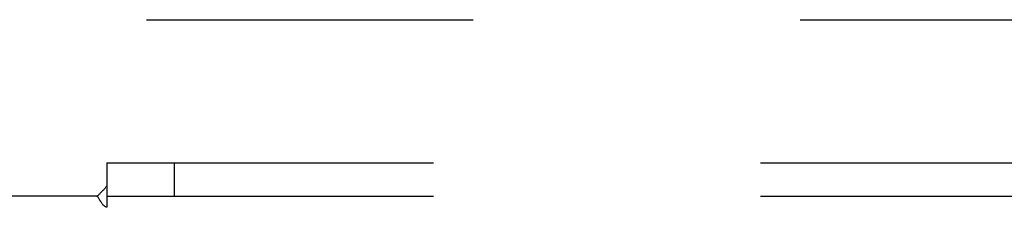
# Model space of a CAD drawing. Header units: inches. Extents: x 0 to 221, y 0 to 143.
# Tile 155 of 256: x 40.905 to 44.563, y 103.248 to 103.946. Entities that reach past the tile are written whole.
import ezdxf

# ---------------------------------------------------------------- set-up
doc = ezdxf.new("R2010")
doc.units = ezdxf.units.IN
doc.header["$LTSCALE"] = 12.142857
doc.header["$MEASUREMENT"] = 0
doc.linetypes.add('HIDDEN', pattern=[0.2, 0.1, -0.1])
doc.layers.add('DEFAULT_2', color=8, linetype='HIDDEN')
doc.layers.add('SUBPANEL', color=7, linetype='CONTINUOUS')

msp = doc.modelspace()

# ---------------------------------------------------------------- linework, layer by layer
at = {"layer": 'DEFAULT_2', "color": 8, "linetype": 'HIDDEN'}
msp.add_line((38.9472, 103.9456), (65.5512, 103.9456), dxfattribs=at)
at = {"layer": 'SUBPANEL', "color": 8, "linetype": 'HIDDEN'}
for p, q in [((41.2285, 103.4143), (41.2285, 103.3279)), ((41.2285, 103.4143), (93.166, 103.4143)), ((41.4785, 103.4143), (41.4785, 103.2893)), ((41.2285, 103.3279), (41.2285, 103.2485)), ((41.2115, 103.308), (41.205, 103.3017)), ((41.1931, 103.2893), (39.6035, 103.2893)), ((41.2285, 103.2893), (93.166, 103.2893))]:
    msp.add_line(p, q, dxfattribs=at)
for points in [[(41.2285, 103.3279), (41.2269, 103.3257), (41.2253, 103.3236), (41.2237, 103.3215), (41.2221, 103.3196), (41.2206, 103.3177), (41.219, 103.3159), (41.2175, 103.3142), (41.216, 103.3126), (41.2145, 103.3111), (41.213, 103.3095), (41.2115, 103.308)], [(41.205, 103.3017), (41.2031, 103.2998), (41.2012, 103.2979), (41.1994, 103.2961), (41.1977, 103.2942), (41.196, 103.2925), (41.1945, 103.2908), (41.1931, 103.2893)], [(41.2061, 103.27), (41.2033, 103.2746), (41.2019, 103.277), (41.2004, 103.2793), (41.1989, 103.2816), (41.1975, 103.2838), (41.196, 103.2858), (41.1945, 103.2876), (41.1931, 103.2893)], [(41.2285, 103.2485), (41.2267, 103.2491), (41.2249, 103.2499), (41.2233, 103.2508), (41.2217, 103.2517), (41.2202, 103.2528), (41.2186, 103.254), (41.2171, 103.2553), (41.2155, 103.2568), (41.2141, 103.2584), (41.2127, 103.2601), (41.2114, 103.2619), (41.21, 103.2638), (41.2087, 103.2658), (41.2074, 103.2679), (41.2061, 103.27)]]:
    msp.add_lwpolyline(points, dxfattribs=at)

doc.saveas('drawing.dxf')
